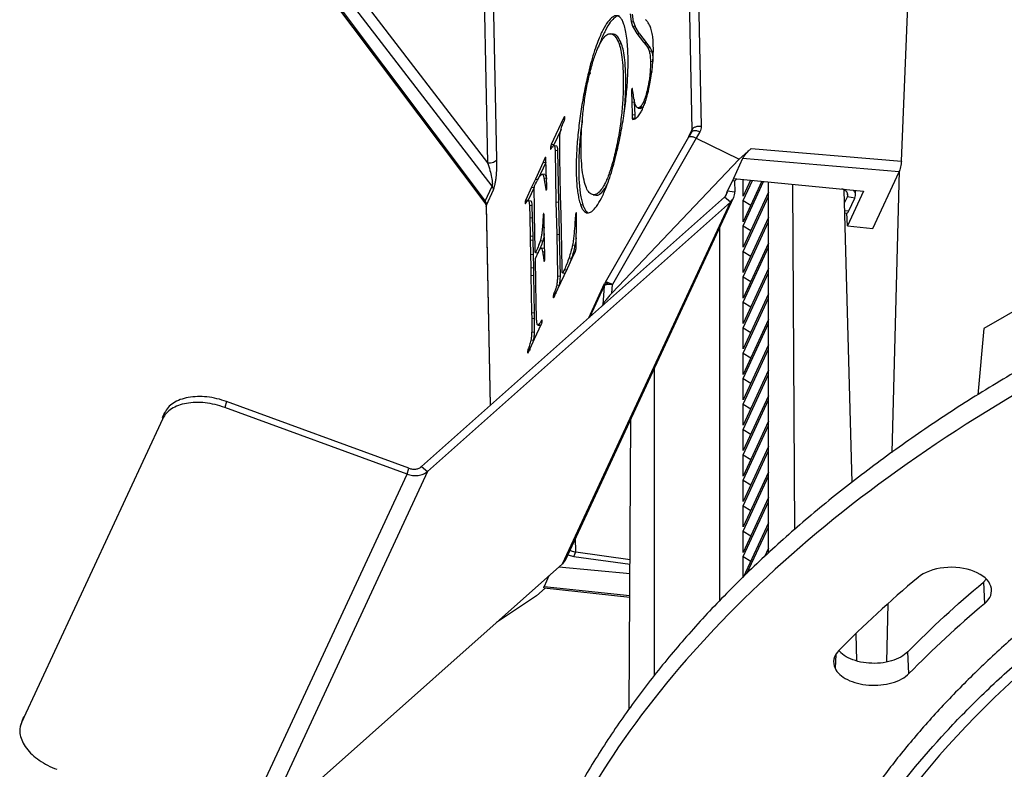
# Model space of a CAD drawing. Header units: millimetres. Extents: x 224 to 956, y 38 to 794.
# Tile 30 of 130: x 776 to 814, y 95 to 124. Entities that reach past the tile are written whole.
import ezdxf

# ---------------------------------------------------------------- set-up
doc = ezdxf.new("R2010")
doc.units = ezdxf.units.MM

msp = doc.modelspace()

# ---------------------------------------------------------------- linework, layer by layer
at = {"color": 179, "linetype": 'Continuous', "lineweight": 25}
for p, q in [((801.846, 133.196), (802.124, 119.644)), ((802.208, 133.323), (802.487, 119.771)), ((783.902, 131.839), (794.254, 118.374)), ((794.425, 117.476), (783.596, 131.563)), ((783.417, 131.121), (794.149, 116.822)), ((783.423, 131.193), (794.155, 116.894)), ((810.196, 118.432), (810.564, 127.224)), ((799.747, 124.11), (799.784, 123.821)), ((799.88, 123.807), (799.843, 124.096)), ((799.784, 123.821), (799.839, 123.632)), ((799.784, 123.821), (799.88, 123.807)), ((799.88, 123.807), (799.936, 123.618)), ((799.102, 123.328), (799.005, 123.342)), ((799.839, 123.632), (800.01, 123.356)), ((799.936, 123.618), (799.839, 123.632)), ((800.107, 123.342), (799.936, 123.618)), ((800.01, 123.356), (800.267, 123.015)), ((800.01, 123.356), (800.107, 123.342)), ((800.107, 123.342), (800.364, 123.001)), ((799.42, 122.937), (799.324, 122.95)), ((800.267, 123.015), (800.364, 123.001)), ((800.284, 122.999), (800.422, 122.816)), ((800.284, 122.999), (800.38, 122.985)), ((800.38, 122.985), (800.518, 122.802)), ((800.422, 122.816), (800.48, 122.688)), ((800.422, 122.816), (800.518, 122.802)), ((800.48, 122.688), (800.577, 122.675)), ((800.518, 122.802), (800.577, 122.675)), ((800.641, 122.666), (800.641, 122.799)), ((800.529, 122.283), (800.626, 122.269)), ((798.138, 121.839), (798.234, 121.825)), ((800.517, 121.892), (800.613, 121.878)), ((800.524, 121.471), (800.595, 121.96)), ((800.459, 121.16), (800.524, 121.471)), ((799.797, 121.118), (799.81, 120.719)), ((799.797, 121.118), (799.853, 121.111)), ((799.806, 121.195), (799.844, 121.19)), ((799.81, 120.719), (799.825, 120.227)), ((799.81, 120.719), (799.906, 120.705)), ((799.903, 120.805), (799.906, 120.705)), ((799.906, 120.705), (799.922, 120.213)), ((800.254, 120.697), (800.35, 120.684)), ((800.041, 120.146), (800.148, 120.293)), ((800.054, 120.482), (800.15, 120.468)), ((800.107, 120.498), (800.203, 120.485)), ((800.203, 120.485), (800.151, 120.469)), ((800.265, 120.545), (800.203, 120.485)), ((797.172, 120.065), (796.708, 119.072)), ((797.18, 120.085), (797.23, 120.078)), ((799.825, 120.227), (799.829, 120.097)), ((799.825, 120.227), (799.922, 120.213)), ((799.829, 120.097), (799.925, 120.084)), ((799.922, 120.213), (799.925, 120.084)), ((797.085, 119.658), (796.805, 119.058)), ((802.12, 119.572), (801.991, 119.358)), ((802.104, 119.557), (802.112, 119.574)), ((802.432, 119.563), (802.287, 119.322)), ((797.044, 118.604), (797.032, 119.282)), ((801.991, 119.358), (798.781, 113.753)), ((802.291, 119.32), (799.062, 113.682)), ((802.287, 119.322), (802.291, 119.32)), ((802.291, 119.32), (803.943, 118.506)), ((796.685, 118.998), (796.781, 118.985)), ((796.805, 119.058), (796.708, 119.072)), ((796.806, 119.035), (796.795, 119.036)), ((796.795, 119.031), (796.811, 119.036)), ((796.796, 119.036), (796.805, 119.058)), ((796.811, 119.036), (796.908, 119.023)), ((796.852, 118.86), (796.889, 116.861)), ((796.852, 118.86), (796.949, 118.846)), ((796.949, 118.846), (796.986, 116.848)), ((803.943, 118.506), (804.41, 118.924)), ((804.41, 118.924), (810.196, 118.432)), ((796.399, 118.401), (796.094, 117.742)), ((796.496, 118.388), (796.191, 117.729)), ((796.478, 118.573), (796.399, 118.401)), ((796.399, 118.401), (796.496, 118.388)), ((796.478, 118.573), (796.51, 118.569)), ((796.498, 118.545), (796.495, 118.566)), ((796.516, 118.044), (796.498, 118.545)), ((797.069, 117.11), (797.044, 118.604)), ((799.04, 113.347), (803.943, 118.506)), ((804.081, 118.532), (803.724, 117.762)), ((810.108, 118.019), (804.081, 118.532)), ((796.542, 117.467), (796.516, 118.044)), ((809.097, 115.841), (810.108, 118.019)), ((809.841, 107.21), (810.122, 118.056)), ((823.982, 118.111), (813.375, 111.988)), ((796.094, 117.742), (795.952, 117.438)), ((796.094, 117.742), (796.191, 117.729)), ((796.462, 117.916), (796.365, 117.93)), ((796.427, 117.787), (796.5, 117.358)), ((796.427, 117.787), (796.524, 117.773)), ((796.524, 117.773), (796.53, 117.737)), ((803.724, 117.762), (803.491, 117.26)), ((803.772, 117.663), (803.684, 117.675)), ((803.724, 117.762), (808.741, 117.283)), ((803.84, 117.743), (803.772, 117.663)), ((803.772, 117.663), (803.78, 117.253)), ((804.096, 117.079), (804.096, 117.727)), ((804.383, 117.699), (804.096, 117.079)), ((804.096, 116.916), (804.456, 117.692)), ((804.819, 117.657), (804.096, 116.099)), ((804.096, 115.936), (804.891, 117.65)), ((805.078, 103.339), (805.078, 117.633)), ((794.155, 116.894), (794.425, 117.476)), ((794.21, 116.744), (794.481, 117.328)), ((795.952, 117.438), (795.723, 116.947)), ((796.049, 117.424), (795.82, 116.934)), ((795.952, 117.438), (796.049, 117.424)), ((796.05, 117.379), (796.05, 117.425)), ((796.061, 116.63), (796.05, 117.379)), ((796.5, 117.358), (796.531, 117.353)), ((803.479, 117.234), (803.382, 117.025)), ((803.49, 117.294), (803.78, 117.253)), ((805.078, 117.237), (804.096, 115.12)), ((806.005, 117.544), (806.08, 104.229)), ((808.296, 106.055), (807.999, 117.316)), ((808.741, 117.283), (808.116, 115.936)), ((808.433, 117.161), (808.43, 117.312)), ((803.383, 117.047), (791.712, 106.669)), ((803.608, 116.858), (791.937, 106.48)), ((795.762, 116.865), (795.703, 116.873)), ((795.723, 116.947), (795.82, 116.934)), ((795.824, 116.916), (795.921, 116.903)), ((796.889, 116.861), (796.916, 115.615)), ((796.889, 116.861), (796.986, 116.848)), ((796.986, 116.848), (797.012, 115.602)), ((797.083, 116.372), (797.069, 117.11)), ((797.137, 102.917), (803.608, 116.858)), ((797.264, 103.087), (803.734, 117.027)), ((798.318, 117.14), (798.414, 117.126)), ((803.608, 116.858), (803.383, 117.047)), ((804.096, 114.956), (805.078, 117.073)), ((804.096, 116.099), (804.096, 116.916)), ((804.096, 116.916), (804.391, 116.737)), ((808.012, 116.827), (808.118, 117.055)), ((808.407, 117.014), (808.118, 117.055)), ((808.175, 116.514), (808.407, 117.014)), ((794.2, 116.69), (794.358, 109.021)), ((795.865, 116.737), (795.878, 116.264)), ((795.865, 116.737), (795.962, 116.724)), ((795.962, 116.724), (795.974, 116.251)), ((796.066, 116.365), (796.061, 116.63)), ((797.83, 116.765), (797.927, 116.752)), ((795.878, 116.264), (795.894, 115.558)), ((795.878, 116.264), (795.974, 116.251)), ((795.974, 116.251), (795.991, 115.544)), ((796.088, 115.047), (796.066, 116.365)), ((796.39, 116.335), (796.365, 115.895)), ((796.39, 116.335), (796.43, 116.33)), ((796.429, 116.379), (796.426, 116.406)), ((796.438, 115.67), (796.429, 116.379)), ((797.111, 115.052), (797.083, 116.372)), ((797.642, 116.363), (797.619, 116.042)), ((797.642, 116.363), (797.679, 116.358)), ((797.656, 116.429), (797.69, 116.425)), ((797.662, 115.065), (797.677, 116.234)), ((797.679, 116.406), (797.676, 116.433)), ((797.677, 116.234), (797.679, 116.406)), ((805.078, 116.257), (804.096, 114.14)), ((804.096, 113.976), (805.078, 116.094)), ((808.022, 116.439), (808.098, 116.429)), ((808.116, 115.936), (808.097, 116.437)), ((796.365, 115.895), (796.461, 115.881)), ((797.619, 116.042), (797.675, 116.034)), ((803.19, 115.854), (803.19, 101.48)), ((804.096, 115.12), (804.096, 115.936)), ((804.096, 115.936), (804.391, 115.757)), ((808.116, 115.936), (809.097, 115.841)), ((795.894, 115.558), (795.899, 115.398)), ((795.894, 115.558), (795.991, 115.544)), ((795.899, 115.398), (795.911, 114.845)), ((795.899, 115.398), (795.995, 115.384)), ((795.991, 115.544), (795.995, 115.384)), ((795.995, 115.384), (796.007, 114.832)), ((796.289, 115.371), (796.386, 115.358)), ((796.444, 115.389), (796.438, 115.67)), ((796.463, 114.695), (796.444, 115.389)), ((796.916, 115.615), (796.949, 114.013)), ((796.916, 115.615), (797.012, 115.602)), ((797.012, 115.602), (797.046, 113.999)), ((796.091, 114.922), (796.088, 115.047)), ((796.422, 115.075), (796.325, 115.088)), ((796.374, 114.951), (796.471, 114.938)), ((797.128, 114.279), (797.111, 115.052)), ((797.511, 114.697), (797.637, 114.965)), ((797.528, 115.208), (797.624, 115.195)), ((805.078, 115.277), (804.096, 113.16)), ((804.096, 112.997), (805.078, 115.114)), ((804.096, 114.14), (804.096, 114.956)), ((804.096, 114.956), (804.391, 114.777)), ((795.911, 114.845), (795.92, 114.342)), ((795.911, 114.845), (796.007, 114.832)), ((796.007, 114.832), (796.017, 114.329)), ((796.109, 113.764), (796.096, 114.655)), ((796.1, 114.689), (796.211, 114.939)), ((796.1, 114.921), (796.197, 114.908)), ((797.329, 114.3), (797.511, 114.697)), ((797.392, 114.715), (797.489, 114.701)), ((795.92, 114.342), (795.925, 114.04)), ((795.92, 114.342), (796.017, 114.329)), ((796.017, 114.329), (796.022, 114.027)), ((797.077, 113.764), (797.329, 114.3)), ((797.214, 114.258), (797.311, 114.245)), ((805.078, 114.297), (804.096, 112.18)), ((795.925, 114.04), (795.95, 112.606)), ((795.925, 114.04), (796.022, 114.027)), ((796.022, 114.027), (796.046, 112.592)), ((796.949, 114.013), (797.046, 113.999)), ((797.147, 114.126), (797.244, 114.113)), ((804.096, 112.017), (805.078, 114.134)), ((804.096, 113.16), (804.096, 113.976)), ((804.096, 113.976), (804.391, 113.798)), ((796.11, 113.723), (796.109, 113.764)), ((796.127, 112.982), (796.11, 113.723)), ((796.859, 113.291), (797.077, 113.764)), ((796.918, 113.672), (797.014, 113.659)), ((798.752, 113.704), (798.139, 112.384)), ((798.741, 113.633), (798.692, 112.904)), ((798.754, 113.703), (798.768, 113.737)), ((798.782, 113.753), (798.768, 113.737)), ((799.04, 113.347), (799.062, 113.682)), ((796.786, 113.247), (796.837, 113.24)), ((796.909, 113.338), (796.812, 113.351)), ((805.078, 113.317), (804.096, 111.2)), ((804.096, 111.037), (805.078, 113.154)), ((796.143, 112.369), (796.127, 112.982)), ((798.692, 112.904), (798.67, 112.856)), ((804.096, 112.18), (804.096, 112.997)), ((804.096, 112.997), (804.391, 112.818)), ((795.95, 112.606), (795.953, 112.38)), ((795.95, 112.606), (796.046, 112.592)), ((795.953, 112.38), (795.954, 111.862)), ((795.953, 112.38), (796.049, 112.366)), ((796.046, 112.592), (796.049, 112.366)), ((796.049, 112.366), (796.051, 111.849)), ((805.078, 112.337), (804.096, 110.22)), ((796.067, 111.59), (796.333, 112.161)), ((796.193, 112.121), (796.29, 112.108)), ((796.216, 112.133), (796.312, 112.119)), ((804.096, 110.057), (805.078, 112.174)), ((804.096, 111.2), (804.096, 112.017)), ((804.096, 112.017), (804.391, 111.838)), ((813.375, 111.988), (813.144, 109.436)), ((795.842, 111.103), (796.067, 111.59)), ((796.019, 111.528), (795.923, 111.542)), ((795.954, 111.862), (796.051, 111.849)), ((795.809, 111.173), (795.906, 111.16)), ((805.078, 111.358), (804.096, 109.24)), ((804.096, 109.077), (805.078, 111.194)), ((795.848, 111.117), (795.799, 111.124)), ((804.096, 110.22), (804.096, 111.037)), ((804.096, 111.037), (804.391, 110.858)), ((800.678, 110.443), (800.678, 98.61)), ((805.078, 110.378), (804.096, 108.261)), ((804.096, 108.097), (805.078, 110.214)), ((804.096, 109.24), (804.096, 110.057)), ((804.096, 110.057), (804.391, 109.878)), ((805.078, 109.398), (804.096, 107.281)), ((784.2, 109.171), (784.129, 108.944)), ((791.15, 106.379), (784.129, 108.944)), ((791.22, 106.605), (784.2, 109.171)), ((804.096, 107.117), (805.078, 109.235)), ((804.096, 108.261), (804.096, 109.077)), ((804.096, 109.077), (804.391, 108.898)), ((781.737, 108.514), (776.302, 96.804)), ((781.807, 108.741), (781.716, 108.544)), ((781.737, 108.514), (781.807, 108.741)), ((799.714, 97.345), (799.775, 108.498)), ((805.078, 108.418), (804.096, 106.301)), ((804.096, 106.138), (805.078, 108.255)), ((804.096, 107.281), (804.096, 108.097)), ((804.096, 108.097), (804.391, 107.918)), ((805.078, 107.438), (804.096, 105.321)), ((804.096, 105.158), (805.078, 107.275)), ((804.096, 106.301), (804.096, 107.117)), ((804.096, 107.117), (804.391, 106.939)), ((791.15, 106.379), (791.22, 106.605)), ((791.712, 106.669), (791.937, 106.48)), ((784.679, 92.438), (791.15, 106.379)), ((791.937, 106.48), (785.467, 92.539)), ((805.078, 106.458), (804.096, 104.341)), ((804.096, 104.178), (805.078, 106.295)), ((804.096, 105.321), (804.096, 106.138)), ((804.096, 106.138), (804.391, 105.959)), ((805.078, 105.478), (804.096, 103.361)), ((804.096, 103.198), (805.078, 105.315)), ((804.096, 104.341), (804.096, 105.158)), ((804.096, 105.158), (804.391, 104.979)), ((805.078, 104.499), (804.111, 102.416)), ((804.247, 102.546), (805.078, 104.335)), ((804.096, 103.361), (804.096, 104.178)), ((804.096, 104.178), (804.391, 103.999)), ((797.349, 103.27), (797.577, 103.209)), ((797.577, 103.209), (797.655, 103.376)), ((797.577, 103.209), (799.745, 102.905)), ((797.655, 103.376), (799.746, 103.083)), ((804.096, 102.382), (804.096, 103.198)), ((804.096, 103.198), (804.391, 103.019)), ((805.078, 103.519), (804.928, 103.195)), ((805.064, 103.325), (805.078, 103.355)), ((785.467, 92.539), (797.137, 102.917)), ((797.262, 103.088), (797.137, 102.917)), ((796.62, 102.457), (796.43, 102.048)), ((799.743, 102.535), (797.003, 102.797)), ((813.466, 102.33), (813.357, 102.216)), ((813.357, 102.216), (813.4, 101.383)), ((796.139, 101.692), (794.601, 100.662)), ((796.473, 101.987), (796.139, 101.692)), ((796.432, 101.991), (799.738, 101.64)), ((809.633, 99.144), (809.691, 101.385)), ((808.478, 99.179), (808.45, 100.22)), ((810.49, 98.694), (810.445, 99.526)), ((776.32, 96.876), (776.25, 96.649)), ((776.372, 97.031), (776.302, 96.804)), ((776.372, 97.031), (776.328, 96.874))]:
    msp.add_line(p, q, dxfattribs=at)
at = {"color": 8, "linetype": 'Continuous', "lineweight": 25}
for p, q in [((794.616, 118.501), (794.406, 128.698)), ((794.057, 127.945), (794.254, 118.374)), ((800.398, 121.14), (800.468, 121.13)), ((797.172, 120.065), (797.226, 120.057)), ((802.124, 119.644), (801.995, 119.365)), ((799.167, 118.756), (799.224, 118.748)), ((808.115, 117.193), (808.118, 117.055)), ((794.202, 116.69), (794.21, 116.744)), ((794.368, 109.031), (794.21, 116.744)), ((808.019, 116.536), (808.175, 116.514)), ((798.741, 113.633), (798.176, 112.416)), ((797.655, 103.376), (797.644, 103.905)), ((796.43, 102.048), (799.738, 101.697)), ((807.672, 99.425), (807.64, 98.903))]:
    msp.add_line(p, q, dxfattribs=at)
at = {"color": 179, "linetype": 'Continuous', "lineweight": 25}
for points, knots in [([(799.508, 123.702), (799.49, 123.752), (799.453, 123.851), (799.387, 123.951), (799.316, 124.016), (799.212, 124.053), (799.071, 124.009), (798.887, 123.82), (798.695, 123.502), (798.524, 123.112), (798.376, 122.697), (798.252, 122.293), (798.176, 121.991), (798.138, 121.839)], [0, 0, 0, 0, 0.062351, 0.124007, 0.185267, 0.246361, 0.36853, 0.491475, 0.615556, 0.741091, 0.825955, 0.912087, 1, 1, 1, 1]), ([(799.337, 124.023), (799.336, 124.024), (799.284, 124.043), (799.166, 123.99), (798.984, 123.809), (798.792, 123.486), (798.638, 123.146), (798.552, 122.898), (798.528, 122.829)], [0, 0, 0, 0, 0.0044, 0.228149, 0.453317, 0.680566, 0.910479, 1, 1, 1, 1]), ([(799.201, 118.648), (799.231, 118.775), (799.291, 119.025), (799.371, 119.413), (799.442, 119.798), (799.503, 120.18), (799.554, 120.556), (799.596, 120.924), (799.628, 121.282), (799.659, 121.742), (799.674, 122.283), (799.658, 122.797), (799.621, 123.185), (799.574, 123.477), (799.53, 123.627), (799.508, 123.702)], [0, 0, 0, 0, 0.071154, 0.139743, 0.206198, 0.270913, 0.334231, 0.396454, 0.457837, 0.518597, 0.638801, 0.758382, 0.838318, 0.918732, 1, 1, 1, 1]), ([(800.61, 123.292), (800.595, 123.37), (800.566, 123.526), (800.499, 123.675), (800.424, 123.789), (800.371, 123.852), (800.344, 123.884)], [0, 0, 0, 0, 0.24516, 0.492809, 0.745399, 1, 1, 1, 1]), ([(798.171, 121.734), (798.218, 121.918), (798.31, 122.277), (798.464, 122.713), (798.62, 123.041), (798.775, 123.255), (798.927, 123.355), (799.071, 123.339), (799.208, 123.212), (799.284, 123.039), (799.324, 122.95)], [0, 0, 0, 0, 0.123188, 0.240507, 0.355863, 0.47265, 0.593604, 0.720818, 0.855871, 1, 1, 1, 1]), ([(799.42, 122.937), (799.381, 123.024), (799.304, 123.194), (799.194, 123.315), (799.121, 123.314), (799.1, 123.314)], [0, 0, 0, 0, 0.430684, 0.834252, 1, 1, 1, 1]), ([(799.324, 122.95), (799.348, 122.871), (799.398, 122.706), (799.447, 122.341), (799.48, 121.895), (799.487, 121.367), (799.469, 120.873), (799.438, 120.453), (799.405, 120.126), (799.361, 119.789), (799.308, 119.446), (799.243, 119.096), (799.193, 118.871), (799.167, 118.756)], [0, 0, 0, 0, 0.101831, 0.215064, 0.33611, 0.46173, 0.589758, 0.654576, 0.72009, 0.786693, 0.854982, 0.925756, 1, 1, 1, 1]), ([(799.522, 120.329), (799.525, 120.366), (799.541, 120.51), (799.565, 120.859), (799.584, 121.353), (799.576, 121.881), (799.544, 122.328), (799.494, 122.692), (799.444, 122.858), (799.42, 122.937)], [0, 0, 0, 0, 0.032842, 0.128613, 0.317779, 0.503387, 0.682236, 0.849541, 1, 1, 1, 1]), ([(800.267, 123.015), (800.27, 123.014), (800.275, 123.012), (800.28, 123.01), (800.283, 123.005), (800.284, 123.001), (800.284, 122.999)], [0, 0, 0, 0, 0.5190969, 0.7601188, 0.8775439, 1, 1, 1, 1]), ([(800.364, 123.001), (800.367, 123), (800.372, 122.998), (800.377, 122.996), (800.379, 122.992), (800.38, 122.987), (800.38, 122.985)], [0, 0, 0, 0, 0.519119, 0.760125, 0.877538, 1, 1, 1, 1]), ([(800.641, 122.799), (800.639, 122.891), (800.636, 123.072), (800.619, 123.219), (800.61, 123.292)], [0, 0, 0, 0, 0.505971, 1, 1, 1, 1]), ([(800.48, 122.688), (800.492, 122.635), (800.517, 122.525), (800.525, 122.365), (800.529, 122.283)], [0, 0, 0, 0, 0.4888682, 1, 1, 1, 1]), ([(800.577, 122.675), (800.589, 122.621), (800.614, 122.511), (800.622, 122.351), (800.626, 122.269)], [0, 0, 0, 0, 0.488865, 1, 1, 1, 1]), ([(800.595, 121.96), (800.607, 122.082), (800.632, 122.328), (800.638, 122.553), (800.641, 122.666)], [0, 0, 0, 0, 0.495996, 1, 1, 1, 1]), ([(800.529, 122.283), (800.53, 122.22), (800.531, 122.098), (800.521, 121.959), (800.517, 121.892)], [0, 0, 0, 0, 0.509998, 1, 1, 1, 1]), ([(798.138, 121.839), (798.086, 121.612), (797.983, 121.161), (797.857, 120.439), (797.759, 119.713), (797.703, 119.119), (797.677, 118.664), (797.667, 118.334), (797.666, 118.018), (797.676, 117.72), (797.697, 117.442), (797.729, 117.187), (797.773, 116.956), (797.811, 116.83), (797.83, 116.765)], [0, 0, 0, 0, 0.123914, 0.246571, 0.368086, 0.488852, 0.549311, 0.610032, 0.671287, 0.733418, 0.796841, 0.862041, 0.929562, 1, 1, 1, 1]), ([(800.517, 121.892), (800.512, 121.829), (800.501, 121.703), (800.463, 121.444), (800.424, 121.261), (800.398, 121.14)], [0, 0, 0, 0, 0.2471454, 0.5008828, 1, 1, 1, 1]), ([(798.013, 117.53), (797.984, 117.641), (797.926, 117.861), (797.875, 118.311), (797.852, 118.819), (797.858, 119.377), (797.894, 119.967), (797.957, 120.571), (798.034, 121.071), (798.108, 121.458), (798.15, 121.642), (798.171, 121.734)], [0, 0, 0, 0, 0.134483, 0.265729, 0.394123, 0.519649, 0.642251, 0.762222, 0.880641, 0.940026, 1, 1, 1, 1]), ([(799.806, 121.195), (799.805, 121.189), (799.802, 121.177), (799.798, 121.15), (799.797, 121.131), (799.797, 121.118)], [0, 0, 0, 0, 0.2442139, 0.4892605, 1, 1, 1, 1]), ([(799.825, 121.234), (799.824, 121.234), (799.823, 121.234), (799.82, 121.231), (799.814, 121.219), (799.809, 121.205), (799.806, 121.195)], [0, 0, 0, 0, 0.121089, 0.238673, 0.479912, 1, 1, 1, 1]), ([(799.842, 121.187), (799.841, 121.2), (799.838, 121.218), (799.833, 121.233), (799.829, 121.236), (799.826, 121.235), (799.825, 121.234)], [0, 0, 0, 0, 0.4902911, 0.7377279, 0.8646854, 1, 1, 1, 1]), ([(799.926, 120.685), (799.91, 120.762), (799.878, 120.916), (799.854, 121.097), (799.842, 121.187)], [0, 0, 0, 0, 0.4981117, 1, 1, 1, 1]), ([(800.398, 121.14), (800.376, 121.055), (800.331, 120.883), (800.28, 120.76), (800.254, 120.697)], [0, 0, 0, 0, 0.494352, 1, 1, 1, 1]), ([(800.297, 120.622), (800.326, 120.704), (800.382, 120.868), (800.434, 121.063), (800.459, 121.16)], [0, 0, 0, 0, 0.502956, 1, 1, 1, 1]), ([(800.107, 120.498), (800.088, 120.489), (800.051, 120.472), (800.002, 120.508), (799.959, 120.575), (799.937, 120.648), (799.926, 120.685)], [0, 0, 0, 0, 0.242157, 0.494699, 0.750558, 1, 1, 1, 1]), ([(800.254, 120.697), (800.228, 120.649), (800.178, 120.553), (800.13, 120.516), (800.107, 120.498)], [0, 0, 0, 0, 0.506758, 1, 1, 1, 1]), ([(800.148, 120.293), (800.173, 120.34), (800.223, 120.433), (800.272, 120.559), (800.297, 120.622)], [0, 0, 0, 0, 0.500004, 1, 1, 1, 1]), ([(797.074, 119.622), (797.094, 119.693), (797.136, 119.837), (797.182, 119.937), (797.205, 119.987)], [0, 0, 0, 0, 0.491602, 1, 1, 1, 1]), ([(797.18, 120.085), (797.18, 120.082), (797.178, 120.079), (797.176, 120.074), (797.175, 120.07), (797.173, 120.067), (797.172, 120.065)], [0, 0, 0, 0, 0.319621, 0.487939, 0.661976, 1, 1, 1, 1]), ([(797.228, 120.142), (797.227, 120.146), (797.224, 120.153), (797.218, 120.154), (797.212, 120.149), (797.2, 120.129), (797.189, 120.104), (797.18, 120.085)], [0, 0, 0, 0, 0.136386, 0.2586281, 0.3783879, 0.501427, 1, 1, 1, 1]), ([(797.205, 119.987), (797.21, 119.999), (797.217, 120.017), (797.224, 120.045), (797.228, 120.064), (797.229, 120.074), (797.23, 120.079)], [0, 0, 0, 0, 0.49318, 0.732762, 0.859753, 1, 1, 1, 1]), ([(797.23, 120.079), (797.23, 120.086), (797.231, 120.099), (797.231, 120.121), (797.229, 120.134), (797.228, 120.142)], [0, 0, 0, 0, 0.247983, 0.502128, 1, 1, 1, 1]), ([(797.904, 120.02), (797.889, 119.913), (797.84, 119.567), (797.8, 119.105), (797.773, 118.65), (797.763, 118.32), (797.763, 118.005), (797.773, 117.707), (797.794, 117.429), (797.826, 117.174), (797.87, 116.942), (797.908, 116.816), (797.927, 116.752)], [0, 0, 0, 0, 0.078688, 0.254761, 0.342909, 0.431438, 0.520745, 0.61133, 0.703801, 0.79886, 0.897304, 1, 1, 1, 1]), ([(799.829, 120.097), (799.83, 120.087), (799.832, 120.068), (799.84, 120.044), (799.849, 120.041), (799.855, 120.038)], [0, 0, 0, 0, 0.254135, 0.50259, 1, 1, 1, 1]), ([(799.855, 120.038), (799.885, 120.044), (799.945, 120.056), (800.009, 120.116), (800.041, 120.146)], [0, 0, 0, 0, 0.5000013, 1, 1, 1, 1]), ([(797.04, 119.441), (797.045, 119.474), (797.054, 119.537), (797.067, 119.594), (797.074, 119.622)], [0, 0, 0, 0, 0.516146, 1, 1, 1, 1]), ([(802.487, 119.771), (802.45, 119.774), (802.392, 119.777), (802.316, 119.766), (802.261, 119.75), (802.212, 119.729), (802.159, 119.695), (802.138, 119.664), (802.124, 119.644)], [0, 0, 0, 0, 0.239691, 0.368515, 0.500002, 0.631484, 0.760303, 1, 1, 1, 1]), ([(802.487, 119.771), (802.485, 119.734), (802.481, 119.66), (802.449, 119.595), (802.432, 119.563)], [0, 0, 0, 0, 0.499996, 1, 1, 1, 1]), ([(797.032, 119.282), (797.032, 119.307), (797.032, 119.357), (797.037, 119.413), (797.04, 119.441)], [0, 0, 0, 0, 0.50947, 1, 1, 1, 1]), ([(801.995, 119.355), (802.001, 119.361), (802.018, 119.381), (802.072, 119.386), (802.134, 119.379), (802.201, 119.363), (802.253, 119.338), (802.287, 119.322)], [0, 0, 0, 0, 0.127584, 0.4193108, 0.5713768, 0.7189818, 1, 1, 1, 1]), ([(796.685, 118.998), (796.683, 118.993), (796.681, 118.982), (796.679, 118.959), (796.679, 118.932), (796.681, 118.908), (796.684, 118.895), (796.687, 118.893), (796.688, 118.892)], [0, 0, 0, 0, 0.115198, 0.23029, 0.468558, 0.72928, 0.861037, 1, 1, 1, 1]), ([(796.708, 119.072), (796.704, 119.061), (796.696, 119.04), (796.688, 119.012), (796.685, 118.998)], [0, 0, 0, 0, 0.500004, 1, 1, 1, 1]), ([(796.688, 118.892), (796.709, 118.925), (796.741, 118.974), (796.772, 119.014), (796.783, 119.027)], [0, 0, 0, 0, 0.667797, 1, 1, 1, 1]), ([(796.811, 119.036), (796.818, 119.034), (796.83, 119.029), (796.845, 118.969), (796.849, 118.904), (796.852, 118.86)], [0, 0, 0, 0, 0.2560155, 0.4992889, 1, 1, 1, 1]), ([(796.908, 119.023), (796.914, 119.02), (796.927, 119.015), (796.942, 118.956), (796.946, 118.89), (796.949, 118.846)], [0, 0, 0, 0, 0.256018, 0.499281, 1, 1, 1, 1]), ([(799.167, 118.756), (799.141, 118.648), (799.089, 118.438), (799.007, 118.157), (798.924, 117.912), (798.841, 117.704), (798.757, 117.53), (798.648, 117.343), (798.513, 117.189), (798.362, 117.121), (798.226, 117.16), (798.106, 117.287), (798.044, 117.45), (798.013, 117.53)], [0, 0, 0, 0, 0.0705301, 0.1376921, 0.2024446, 0.2656167, 0.3278795, 0.3897344, 0.513245, 0.6373046, 0.7611032, 0.8827708, 1, 1, 1, 1]), ([(804.081, 118.532), (804.087, 118.544), (804.1, 118.568), (804.13, 118.614), (804.167, 118.664), (804.226, 118.737), (804.311, 118.832), (804.376, 118.893), (804.41, 118.924)], [0, 0, 0, 0, 0.105354, 0.214371, 0.329425, 0.451908, 0.716983, 1, 1, 1, 1]), ([(794.254, 118.374), (794.293, 118.372), (794.37, 118.367), (794.482, 118.392), (794.573, 118.438), (794.602, 118.48), (794.616, 118.501)], [0, 0, 0, 0, 0.2500017, 0.5000006, 0.7499953, 1, 1, 1, 1]), ([(794.254, 118.374), (794.285, 118.278), (794.342, 118.098), (794.399, 117.864), (794.427, 117.698), (794.437, 117.602), (794.438, 117.534), (794.432, 117.495), (794.427, 117.482), (794.425, 117.476)], [0, 0, 0, 0, 0.346888, 0.645741, 0.765902, 0.863218, 0.938628, 0.970318, 1, 1, 1, 1]), ([(794.481, 117.328), (794.491, 117.353), (794.512, 117.405), (794.54, 117.521), (794.565, 117.658), (794.594, 117.875), (794.617, 118.173), (794.616, 118.388), (794.616, 118.501)], [0, 0, 0, 0, 0.090814, 0.187825, 0.295648, 0.4162, 0.692556, 1, 1, 1, 1]), ([(796.495, 118.566), (796.495, 118.57), (796.493, 118.577), (796.488, 118.581), (796.483, 118.58), (796.48, 118.575), (796.478, 118.573)], [0, 0, 0, 0, 0.2500099, 0.4999914, 0.750009, 1, 1, 1, 1]), ([(797.83, 116.765), (797.849, 116.716), (797.886, 116.619), (797.951, 116.521), (798.022, 116.459), (798.125, 116.427), (798.267, 116.477), (798.451, 116.673), (798.642, 116.996), (798.814, 117.387), (798.962, 117.8), (799.086, 118.2), (799.162, 118.497), (799.201, 118.648)], [0, 0, 0, 0, 0.0619543, 0.1232036, 0.1840951, 0.2448956, 0.3667901, 0.4899281, 0.6145823, 0.7408349, 0.8260749, 0.9123446, 1, 1, 1, 1]), ([(810.196, 118.432), (810.194, 118.397), (810.189, 118.328), (810.167, 118.208), (810.139, 118.096), (810.119, 118.045), (810.108, 118.019)], [0, 0, 0, 0, 0.2505532, 0.5008706, 0.7506784, 1, 1, 1, 1]), ([(796.065, 117.478), (796.114, 117.58), (796.186, 117.732), (796.282, 117.889), (796.326, 117.917), (796.347, 117.931)], [0, 0, 0, 0, 0.509111, 0.75698, 1, 1, 1, 1]), ([(796.364, 117.927), (796.367, 117.926), (796.379, 117.924), (796.401, 117.882), (796.417, 117.825), (796.427, 117.787)], [0, 0, 0, 0, 0.097756, 0.40109, 1, 1, 1, 1]), ([(796.461, 117.913), (796.464, 117.913), (796.475, 117.911), (796.498, 117.868), (796.513, 117.811), (796.524, 117.773)], [0, 0, 0, 0, 0.097762, 0.401091, 1, 1, 1, 1]), ([(794.481, 117.328), (794.478, 117.353), (794.472, 117.405), (794.441, 117.452), (794.425, 117.476)], [0, 0, 0, 0, 0.5, 1, 1, 1, 1]), ([(796.05, 117.425), (796.05, 117.428), (796.051, 117.434), (796.053, 117.445), (796.058, 117.46), (796.062, 117.471), (796.065, 117.478)], [0, 0, 0, 0, 0.131395, 0.25184, 0.495995, 1, 1, 1, 1]), ([(796.5, 117.358), (796.501, 117.347), (796.503, 117.332), (796.508, 117.321), (796.511, 117.318), (796.513, 117.32), (796.514, 117.32)], [0, 0, 0, 0, 0.497589, 0.748058, 0.872172, 1, 1, 1, 1]), ([(796.514, 117.32), (796.516, 117.322), (796.52, 117.326), (796.526, 117.338), (796.531, 117.354), (796.535, 117.367), (796.536, 117.374)], [0, 0, 0, 0, 0.250007, 0.499996, 0.749994, 1, 1, 1, 1]), ([(796.536, 117.374), (796.538, 117.382), (796.54, 117.399), (796.543, 117.431), (796.542, 117.452), (796.542, 117.467)], [0, 0, 0, 0, 0.247419, 0.484584, 1, 1, 1, 1]), ([(798.416, 117.137), (798.431, 117.132), (798.491, 117.111), (798.61, 117.179), (798.744, 117.332), (798.833, 117.477), (798.867, 117.55), (798.874, 117.564)], [0, 0, 0, 0, 0.111083, 0.450655, 0.788721, 0.958028, 1, 1, 1, 1]), ([(803.383, 117.047), (803.415, 117.081), (803.472, 117.142), (803.48, 117.225), (803.484, 117.26)], [0, 0, 0, 0, 0.571146, 1, 1, 1, 1]), ([(803.608, 116.858), (803.659, 116.914), (803.76, 117.026), (803.773, 117.178), (803.78, 117.253)], [0, 0, 0, 0, 0.500002, 1, 1, 1, 1]), ([(808.118, 117.055), (808.127, 117.092), (808.147, 117.168), (808.076, 117.274), (807.989, 117.342), (807.919, 117.36), (807.909, 117.362)], [0, 0, 0, 0, 0.315511, 0.63102, 0.946535, 1, 1, 1, 1]), ([(808.407, 117.014), (808.426, 117.075), (808.458, 117.181), (808.384, 117.278), (808.352, 117.32)], [0, 0, 0, 0, 0.570586, 1, 1, 1, 1]), ([(794.155, 116.894), (794.17, 116.869), (794.201, 116.821), (794.207, 116.77), (794.21, 116.744)], [0, 0, 0, 0, 0.500023, 1, 1, 1, 1]), ([(795.703, 116.873), (795.702, 116.862), (795.7, 116.841), (795.701, 116.824), (795.702, 116.816)], [0, 0, 0, 0, 0.49999, 1, 1, 1, 1]), ([(795.723, 116.947), (795.719, 116.937), (795.714, 116.923), (795.707, 116.9), (795.705, 116.885), (795.704, 116.877), (795.703, 116.873)], [0, 0, 0, 0, 0.495841, 0.735841, 0.861773, 1, 1, 1, 1]), ([(795.715, 116.795), (795.734, 116.826), (795.772, 116.889), (795.807, 116.907), (795.824, 116.916)], [0, 0, 0, 0, 0.503165, 1, 1, 1, 1]), ([(795.824, 116.916), (795.83, 116.913), (795.843, 116.905), (795.858, 116.845), (795.862, 116.78), (795.865, 116.737)], [0, 0, 0, 0, 0.254379, 0.499677, 1, 1, 1, 1]), ([(795.921, 116.903), (795.927, 116.899), (795.939, 116.892), (795.954, 116.831), (795.959, 116.767), (795.962, 116.724)], [0, 0, 0, 0, 0.2543816, 0.499672, 1, 1, 1, 1]), ([(794.149, 116.822), (794.164, 116.799), (794.193, 116.753), (794.198, 116.711), (794.2, 116.691)], [0, 0, 0, 0, 0.5115074, 1, 1, 1, 1]), ([(795.702, 116.816), (795.702, 116.812), (795.703, 116.804), (795.707, 116.797), (795.71, 116.793), (795.713, 116.794), (795.715, 116.795)], [0, 0, 0, 0, 0.249988, 0.5, 0.750019, 1, 1, 1, 1]), ([(797.927, 116.752), (797.945, 116.703), (797.982, 116.606), (798.043, 116.511), (798.087, 116.478), (798.106, 116.463)], [0, 0, 0, 0, 0.358716, 0.713348, 1, 1, 1, 1]), ([(808.099, 116.437), (808.108, 116.435), (808.131, 116.43), (808.158, 116.483), (808.175, 116.514)], [0, 0, 0, 0, 0.396126, 1, 1, 1, 1]), ([(796.408, 116.408), (796.406, 116.404), (796.403, 116.396), (796.397, 116.378), (796.393, 116.357), (796.391, 116.343), (796.39, 116.335)], [0, 0, 0, 0, 0.249968, 0.499984, 0.750001, 1, 1, 1, 1]), ([(796.426, 116.406), (796.425, 116.409), (796.423, 116.414), (796.417, 116.416), (796.412, 116.411), (796.408, 116.408)], [0, 0, 0, 0, 0.254762, 0.503953, 1, 1, 1, 1]), ([(797.656, 116.429), (797.654, 116.425), (797.651, 116.418), (797.647, 116.401), (797.644, 116.382), (797.642, 116.37), (797.642, 116.363)], [0, 0, 0, 0, 0.24127, 0.484153, 0.737706, 1, 1, 1, 1]), ([(797.676, 116.433), (797.675, 116.436), (797.672, 116.441), (797.667, 116.443), (797.662, 116.44), (797.658, 116.433), (797.656, 116.429)], [0, 0, 0, 0, 0.249995, 0.499992, 0.749964, 1, 1, 1, 1]), ([(796.365, 115.895), (796.358, 115.807), (796.348, 115.675), (796.32, 115.491), (796.299, 115.411), (796.289, 115.371)], [0, 0, 0, 0, 0.501372, 0.750396, 1, 1, 1, 1]), ([(797.619, 116.042), (797.609, 115.907), (797.595, 115.704), (797.565, 115.421), (797.54, 115.28), (797.528, 115.208)], [0, 0, 0, 0, 0.494848, 0.7427515, 1, 1, 1, 1]), ([(796.289, 115.371), (796.259, 115.287), (796.197, 115.115), (796.133, 114.987), (796.1, 114.921)], [0, 0, 0, 0, 0.491074, 1, 1, 1, 1]), ([(796.386, 115.358), (796.355, 115.273), (796.293, 115.102), (796.229, 114.973), (796.197, 114.908)], [0, 0, 0, 0, 0.491071, 1, 1, 1, 1]), ([(796.439, 115.644), (796.438, 115.634), (796.433, 115.58), (796.416, 115.477), (796.396, 115.398), (796.386, 115.358)], [0, 0, 0, 0, 0.101955, 0.550457, 1, 1, 1, 1]), ([(797.668, 115.482), (797.665, 115.458), (797.655, 115.362), (797.638, 115.267), (797.624, 115.195)], [0, 0, 0, 0, 0.247149, 1, 1, 1, 1]), ([(796.211, 114.939), (796.228, 114.972), (796.261, 115.036), (796.292, 115.069), (796.307, 115.085)], [0, 0, 0, 0, 0.510987, 1, 1, 1, 1]), ([(796.307, 115.085), (796.315, 115.087), (796.331, 115.092), (796.355, 115.047), (796.367, 114.989), (796.374, 114.951)], [0, 0, 0, 0, 0.249331, 0.498348, 1, 1, 1, 1]), ([(796.374, 114.951), (796.383, 114.896), (796.399, 114.784), (796.414, 114.667), (796.421, 114.608)], [0, 0, 0, 0, 0.498223, 1, 1, 1, 1]), ([(797.528, 115.208), (797.507, 115.118), (797.465, 114.938), (797.416, 114.789), (797.392, 114.715)], [0, 0, 0, 0, 0.503542, 1, 1, 1, 1]), ([(797.624, 115.195), (797.603, 115.104), (797.561, 114.925), (797.513, 114.775), (797.489, 114.701)], [0, 0, 0, 0, 0.503536, 1, 1, 1, 1]), ([(797.637, 114.965), (797.642, 114.978), (797.649, 114.993), (797.656, 115.019), (797.659, 115.033), (797.661, 115.049), (797.662, 115.06), (797.662, 115.065)], [0, 0, 0, 0, 0.497005, 0.616589, 0.735775, 0.860579, 1, 1, 1, 1]), ([(796.1, 114.921), (796.098, 114.919), (796.095, 114.915), (796.092, 114.915), (796.091, 114.918), (796.091, 114.92), (796.091, 114.922)], [0, 0, 0, 0, 0.4966804, 0.7488327, 0.8717638, 1, 1, 1, 1]), ([(796.096, 114.655), (796.096, 114.658), (796.096, 114.664), (796.096, 114.671), (796.097, 114.677), (796.098, 114.681), (796.099, 114.685), (796.099, 114.688), (796.1, 114.689)], [0, 0, 0, 0, 0.268104, 0.518411, 0.637247, 0.754144, 0.873175, 1, 1, 1, 1]), ([(796.197, 114.908), (796.195, 114.905), (796.193, 114.901), (796.191, 114.902), (796.191, 114.902)], [0, 0, 0, 0, 0.900686, 1, 1, 1, 1]), ([(796.421, 114.608), (796.422, 114.6), (796.424, 114.585), (796.429, 114.579), (796.431, 114.576)], [0, 0, 0, 0, 0.500005, 1, 1, 1, 1]), ([(796.431, 114.576), (796.433, 114.576), (796.435, 114.574), (796.44, 114.579), (796.445, 114.588), (796.449, 114.597), (796.45, 114.602)], [0, 0, 0, 0, 0.249997, 0.500007, 0.749982, 1, 1, 1, 1]), ([(796.45, 114.602), (796.452, 114.609), (796.456, 114.623), (796.46, 114.648), (796.463, 114.673), (796.463, 114.687), (796.463, 114.695)], [0, 0, 0, 0, 0.249994, 0.49999, 0.750002, 1, 1, 1, 1]), ([(797.392, 114.715), (797.363, 114.633), (797.305, 114.468), (797.245, 114.329), (797.214, 114.258)], [0, 0, 0, 0, 0.493456, 1, 1, 1, 1]), ([(797.489, 114.701), (797.46, 114.618), (797.424, 114.516), (797.387, 114.429), (797.38, 114.412)], [0, 0, 0, 0, 0.8063017, 1, 1, 1, 1]), ([(797.147, 114.126), (797.145, 114.125), (797.14, 114.124), (797.135, 114.135), (797.132, 114.152), (797.129, 114.2), (797.129, 114.244), (797.128, 114.279)], [0, 0, 0, 0, 0.134888, 0.251649, 0.365601, 0.484826, 1, 1, 1, 1]), ([(797.214, 114.258), (797.203, 114.232), (797.181, 114.18), (797.158, 114.144), (797.147, 114.126)], [0, 0, 0, 0, 0.50468, 1, 1, 1, 1]), ([(796.949, 114.013), (796.948, 113.959), (796.945, 113.878), (796.932, 113.759), (796.923, 113.701), (796.918, 113.672)], [0, 0, 0, 0, 0.503203, 0.750121, 1, 1, 1, 1]), ([(797.046, 113.999), (797.044, 113.945), (797.042, 113.865), (797.029, 113.746), (797.019, 113.688), (797.014, 113.659)], [0, 0, 0, 0, 0.503196, 0.750126, 1, 1, 1, 1]), ([(796.918, 113.672), (796.91, 113.639), (796.895, 113.573), (796.859, 113.466), (796.831, 113.397), (796.812, 113.351)], [0, 0, 0, 0, 0.25028, 0.495203, 1, 1, 1, 1]), ([(798.908, 113.748), (798.888, 113.742), (798.849, 113.73), (798.8, 113.702), (798.762, 113.67), (798.748, 113.646), (798.741, 113.633)], [0, 0, 0, 0, 0.250006, 0.500006, 0.750003, 1, 1, 1, 1]), ([(799.062, 113.682), (799.026, 113.684), (798.955, 113.689), (798.857, 113.68), (798.778, 113.662), (798.753, 113.643), (798.741, 113.633)], [0, 0, 0, 0, 0.2499977, 0.499998, 0.7500007, 1, 1, 1, 1]), ([(799.062, 113.682), (799.035, 113.696), (798.982, 113.724), (798.932, 113.74), (798.908, 113.748)], [0, 0, 0, 0, 0.499985, 1, 1, 1, 1]), ([(796.786, 113.247), (796.785, 113.241), (796.784, 113.228), (796.783, 113.203), (796.784, 113.19), (796.785, 113.181)], [0, 0, 0, 0, 0.246021, 0.4897, 1, 1, 1, 1]), ([(796.785, 113.181), (796.787, 113.175), (796.79, 113.165), (796.795, 113.161), (796.798, 113.164), (796.799, 113.165)], [0, 0, 0, 0, 0.520055, 0.766448, 1, 1, 1, 1]), ([(796.812, 113.351), (796.808, 113.336), (796.8, 113.313), (796.791, 113.278), (796.788, 113.258), (796.786, 113.247)], [0, 0, 0, 0, 0.4982768, 0.7438, 1, 1, 1, 1]), ([(796.799, 113.165), (796.809, 113.184), (796.829, 113.221), (796.849, 113.267), (796.859, 113.291)], [0, 0, 0, 0, 0.496993, 1, 1, 1, 1]), ([(799.04, 113.347), (799.002, 113.306), (798.927, 113.226), (798.824, 113.101), (798.752, 113.004), (798.711, 112.94), (798.698, 112.916), (798.692, 112.904)], [0, 0, 0, 0, 0.28766, 0.559673, 0.798481, 0.903623, 1, 1, 1, 1]), ([(796.155, 112.209), (796.152, 112.232), (796.146, 112.28), (796.144, 112.339), (796.143, 112.369)], [0, 0, 0, 0, 0.491872, 1, 1, 1, 1]), ([(796.339, 112.31), (796.318, 112.274), (796.276, 112.204), (796.236, 112.156), (796.216, 112.133)], [0, 0, 0, 0, 0.504198, 1, 1, 1, 1]), ([(796.352, 112.298), (796.351, 112.301), (796.35, 112.308), (796.347, 112.313), (796.343, 112.314), (796.34, 112.311), (796.339, 112.31)], [0, 0, 0, 0, 0.249962, 0.499993, 0.749986, 1, 1, 1, 1]), ([(796.352, 112.233), (796.352, 112.236), (796.353, 112.242), (796.354, 112.255), (796.354, 112.275), (796.353, 112.289), (796.352, 112.298)], [0, 0, 0, 0, 0.119077, 0.238287, 0.489058, 1, 1, 1, 1]), ([(796.178, 112.131), (796.173, 112.139), (796.163, 112.156), (796.158, 112.191), (796.155, 112.209)], [0, 0, 0, 0, 0.499995, 1, 1, 1, 1]), ([(796.216, 112.133), (796.209, 112.126), (796.201, 112.118), (796.194, 112.122), (796.193, 112.122)], [0, 0, 0, 0, 0.8918228, 1, 1, 1, 1]), ([(796.312, 112.119), (796.305, 112.112), (796.297, 112.105), (796.291, 112.108), (796.29, 112.109)], [0, 0, 0, 0, 0.891831, 1, 1, 1, 1]), ([(796.333, 112.161), (796.337, 112.171), (796.342, 112.185), (796.349, 112.21), (796.351, 112.225), (796.352, 112.233)], [0, 0, 0, 0, 0.485491, 0.72709, 1, 1, 1, 1]), ([(795.923, 111.542), (795.905, 111.473), (795.87, 111.334), (795.829, 111.227), (795.809, 111.173)], [0, 0, 0, 0, 0.497011, 1, 1, 1, 1]), ([(795.954, 111.862), (795.952, 111.811), (795.948, 111.734), (795.937, 111.624), (795.927, 111.569), (795.923, 111.542)], [0, 0, 0, 0, 0.498424, 0.746773, 1, 1, 1, 1]), ([(796.051, 111.849), (796.048, 111.798), (796.045, 111.721), (796.033, 111.61), (796.024, 111.556), (796.019, 111.528)], [0, 0, 0, 0, 0.498422, 0.746764, 1, 1, 1, 1]), ([(795.809, 111.173), (795.807, 111.166), (795.803, 111.155), (795.8, 111.14), (795.799, 111.131), (795.799, 111.126), (795.799, 111.124)], [0, 0, 0, 0, 0.497474, 0.738981, 0.863971, 1, 1, 1, 1]), ([(795.799, 111.124), (795.798, 111.117), (795.796, 111.103), (795.796, 111.084), (795.797, 111.067), (795.798, 111.059), (795.799, 111.055)], [0, 0, 0, 0, 0.250017, 0.500018, 0.750018, 1, 1, 1, 1]), ([(795.799, 111.055), (795.8, 111.051), (795.802, 111.045), (795.809, 111.043), (795.822, 111.059), (795.834, 111.085), (795.842, 111.103)], [0, 0, 0, 0, 0.131284, 0.251534, 0.490331, 1, 1, 1, 1]), ([(815.072, 110.599), (814.346, 110.169), (812.892, 109.308), (810.84, 107.949), (808.885, 106.542), (807.042, 105.087), (805.321, 103.595), (803.724, 102.07), (802.251, 100.517), (800.896, 98.928), (799.654, 97.297), (798.529, 95.626), (797.526, 93.918), (796.655, 92.187), (795.916, 90.435), (795.315, 88.676), (794.851, 86.915), (794.519, 85.154), (794.323, 83.387), (794.25, 81.7), (794.308, 80.604), (794.335, 80.098)], [0, 0, 0, 0, 0.053477, 0.106953, 0.16043, 0.213906, 0.267383, 0.319904, 0.372426, 0.424948, 0.477469, 0.530946, 0.584422, 0.637899, 0.691375, 0.744852, 0.797374, 0.849895, 0.902417, 0.954939, 1, 1, 1, 1]), ([(815.109, 109.761), (806.304, 104.678), (799.97, 98.345), (793.524, 84.456), (793.524, 77.144), (799.97, 63.255), (806.304, 56.922), (823.915, 46.755), (834.885, 43.099), (858.944, 39.378), (871.61, 39.378), (895.669, 43.099), (906.639, 46.755), (915.445, 51.839)], [0, 0, 0, 0, 0.1666667, 0.1666667, 0.3333333, 0.3333333, 0.5, 0.5, 0.6666667, 0.6666667, 0.8333333, 0.8333333, 1, 1, 1, 1]), ([(784.2, 109.171), (784.075, 109.212), (783.826, 109.293), (783.441, 109.356), (783.067, 109.372), (782.716, 109.337), (782.403, 109.253), (782.139, 109.122), (781.93, 108.952), (781.848, 108.811), (781.807, 108.741)], [0, 0, 0, 0, 0.125, 0.25, 0.375, 0.5, 0.625, 0.75, 0.875, 1, 1, 1, 1]), ([(784.129, 108.944), (784.005, 108.985), (783.756, 109.066), (783.371, 109.129), (782.997, 109.145), (782.646, 109.11), (782.332, 109.026), (782.069, 108.895), (781.86, 108.725), (781.778, 108.584), (781.737, 108.514)], [0, 0, 0, 0, 0.125, 0.25, 0.375, 0.5, 0.625, 0.75, 0.875, 1, 1, 1, 1]), ([(791.22, 106.605), (791.265, 106.592), (791.356, 106.566), (791.492, 106.568), (791.617, 106.599), (791.68, 106.645), (791.712, 106.669)], [0, 0, 0, 0, 0.249993, 0.499999, 0.75, 1, 1, 1, 1]), ([(791.15, 106.379), (791.222, 106.357), (791.367, 106.315), (791.585, 106.318), (791.785, 106.369), (791.886, 106.443), (791.937, 106.48)], [0, 0, 0, 0, 0.249996, 0.499997, 0.750002, 1, 1, 1, 1]), ([(822.308, 105.606), (821.686, 105.237), (820.442, 104.501), (818.685, 103.337), (817.012, 102.134), (815.434, 100.888), (813.961, 99.611), (812.594, 98.306), (811.334, 96.976), (810.174, 95.616), (809.111, 94.221), (808.148, 92.791), (807.29, 91.329), (806.544, 89.847), (805.912, 88.347), (805.398, 86.842), (805, 85.335), (804.717, 83.828), (804.547, 82.315), (804.49, 80.791), (804.549, 79.257), (804.723, 77.717), (805.023, 76.184), (805.323, 74.995), (805.562, 74.324), (805.622, 74.156)], [0, 0, 0, 0, 0.045064, 0.090128, 0.135193, 0.180257, 0.225321, 0.269581, 0.31384, 0.3581, 0.40236, 0.447424, 0.492488, 0.537552, 0.582616, 0.627681, 0.67194, 0.7162, 0.76046, 0.804719, 0.849783, 0.894848, 0.939912, 0.984976, 1, 1, 1, 1]), ([(908.057, 55.287), (907.881, 55.186), (907.53, 54.985), (906.995, 54.688), (906.454, 54.394), (905.907, 54.104), (905.17, 53.723), (904.42, 53.35), (903.088, 52.711), (901.331, 51.919), (898.902, 50.932), (896.393, 50.014), (892.947, 48.888), (888.466, 47.664), (882.867, 46.508), (877.099, 45.674), (871.217, 45.17), (865.277, 45.001), (859.337, 45.17), (853.455, 45.674), (847.687, 46.508), (842.087, 47.664), (836.712, 49.132), (831.611, 50.897), (826.835, 52.942), (822.428, 55.247), (818.435, 57.791), (814.892, 60.548), (811.835, 63.493), (809.292, 66.596), (807.289, 69.829), (805.844, 73.159), (804.972, 76.555), (804.68, 79.983), (804.972, 83.412), (805.844, 86.808), (807.289, 90.138), (809.292, 93.37), (811.412, 95.957), (813.363, 97.946), (814.953, 99.395), (816.663, 100.797), (818.187, 101.924), (819.461, 102.799), (820.445, 103.44), (821.454, 104.069), (822.149, 104.476), (822.497, 104.68)], [0, 0, 0, 0, 0.00391, 0.007817, 0.011724, 0.01563, 0.019536, 0.027351, 0.03126, 0.046889, 0.062518, 0.078147, 0.093775, 0.125023, 0.156272, 0.18752, 0.218768, 0.250016, 0.281264, 0.312512, 0.34376, 0.375008, 0.406256, 0.437504, 0.468752, 0.5, 0.531248, 0.562496, 0.593744, 0.624993, 0.656241, 0.687489, 0.718737, 0.749985, 0.781233, 0.812481, 0.843729, 0.874977, 0.906225, 0.921854, 0.937483, 0.953111, 0.96874, 0.976557, 0.98437, 0.992183, 1, 1, 1, 1]), ([(822.851, 104.476), (811.599, 97.98), (805.277, 89.17), (805.277, 70.797), (811.599, 61.987), (834.102, 48.996), (849.364, 45.346), (881.19, 45.346), (896.452, 48.996), (907.703, 55.491)], [0, 0, 0, 0, 0.25, 0.25, 0.5, 0.5, 0.75, 0.75, 1, 1, 1, 1]), ([(797.434, 103.453), (797.448, 103.442), (797.504, 103.403), (797.591, 103.387), (797.655, 103.376)], [0, 0, 0, 0, 0.263811, 1, 1, 1, 1]), ([(813.4, 101.383), (813.633, 101.578), (813.722, 101.82), (813.572, 102.287), (813.339, 102.494), (812.661, 102.763), (812.243, 102.815), (811.433, 102.728), (811.075, 102.594), (810.841, 102.398)], [0, 0, 0, 0, 0.25, 0.25, 0.5, 0.5, 0.75, 0.75, 1, 1, 1, 1]), ([(796.432, 101.992), (796.431, 101.992), (796.424, 101.991), (796.418, 101.999), (796.417, 102.017), (796.426, 102.038), (796.43, 102.048)], [0, 0, 0, 0, 0.0559851, 0.3856837, 0.6980922, 1, 1, 1, 1]), ([(810.445, 99.526), (810.361, 99.455), (810.193, 99.314), (809.82, 99.167), (809.395, 99.086), (808.947, 99.08), (808.514, 99.15), (808.143, 99.291), (807.895, 99.443), (807.821, 99.552), (807.8, 99.581)], [0, 0, 0, 0, 0.135614, 0.271229, 0.406844, 0.542457, 0.678072, 0.813686, 0.949301, 1, 1, 1, 1]), ([(807.64, 98.903), (807.719, 98.732), (807.886, 98.577), (808.35, 98.343), (808.637, 98.269), (809.249, 98.224), (809.559, 98.255), (810.11, 98.414), (810.338, 98.539), (810.49, 98.694)], [0, 0, 0, 0, 0.25, 0.25, 0.5, 0.5, 0.75, 0.75, 1, 1, 1, 1]), ([(776.302, 96.804), (776.275, 96.728), (776.221, 96.577), (776.235, 96.326), (776.318, 96.069), (776.474, 95.813), (776.695, 95.569), (776.974, 95.346), (777.297, 95.151), (777.538, 95.053), (777.659, 95.004)], [0, 0, 0, 0, 0.124999, 0.25, 0.375, 0.5, 0.624999, 0.750001, 0.874999, 1, 1, 1, 1])]:
    msp.add_open_spline(points, degree=3, knots=knots, dxfattribs=at)
at = {"color": 8, "linetype": 'Continuous', "lineweight": 25}
for points, knots in [([(802.112, 119.574), (802.114, 119.579), (802.124, 119.6), (802.124, 119.625), (802.124, 119.644)], [0, 0, 0, 0, 0.237472, 1, 1, 1, 1]), ([(802.124, 119.569), (802.13, 119.577), (802.143, 119.594), (802.18, 119.607), (802.225, 119.616), (802.277, 119.614), (802.346, 119.602), (802.398, 119.578), (802.432, 119.563)], [0, 0, 0, 0, 0.113329, 0.263566, 0.41692, 0.570272, 0.720504, 1, 1, 1, 1]), ([(794.155, 116.894), (794.147, 116.874), (794.137, 116.845), (794.146, 116.828), (794.149, 116.822)], [0, 0, 0, 0, 0.660286, 1, 1, 1, 1]), ([(798.741, 113.633), (798.741, 113.652), (798.741, 113.677), (798.751, 113.698), (798.754, 113.703)], [0, 0, 0, 0, 0.76253, 1, 1, 1, 1]), ([(798.908, 113.748), (798.892, 113.752), (798.855, 113.762), (798.813, 113.763), (798.788, 113.76), (798.782, 113.753), (798.782, 113.753)], [0, 0, 0, 0, 0.283143, 0.646525, 0.969827, 1, 1, 1, 1])]:
    msp.add_open_spline(points, degree=3, knots=knots, dxfattribs=at)
at = {"color": 179, "linetype": 'Continuous', "lineweight": 25}
for points in [[(810.841, 102.398), (809.752, 101.482), (808.735, 100.543), (807.788, 99.577)], [(810.445, 99.526), (811.348, 100.448), (812.318, 101.343), (813.357, 102.216)], [(813.4, 101.383), (812.362, 100.51), (811.393, 99.615), (810.49, 98.694)], [(807.788, 99.577), (807.587, 99.372), (807.534, 99.13), (807.64, 98.903)]]:
    msp.add_open_spline(points, degree=3, dxfattribs=at)

doc.saveas('drawing.dxf')
